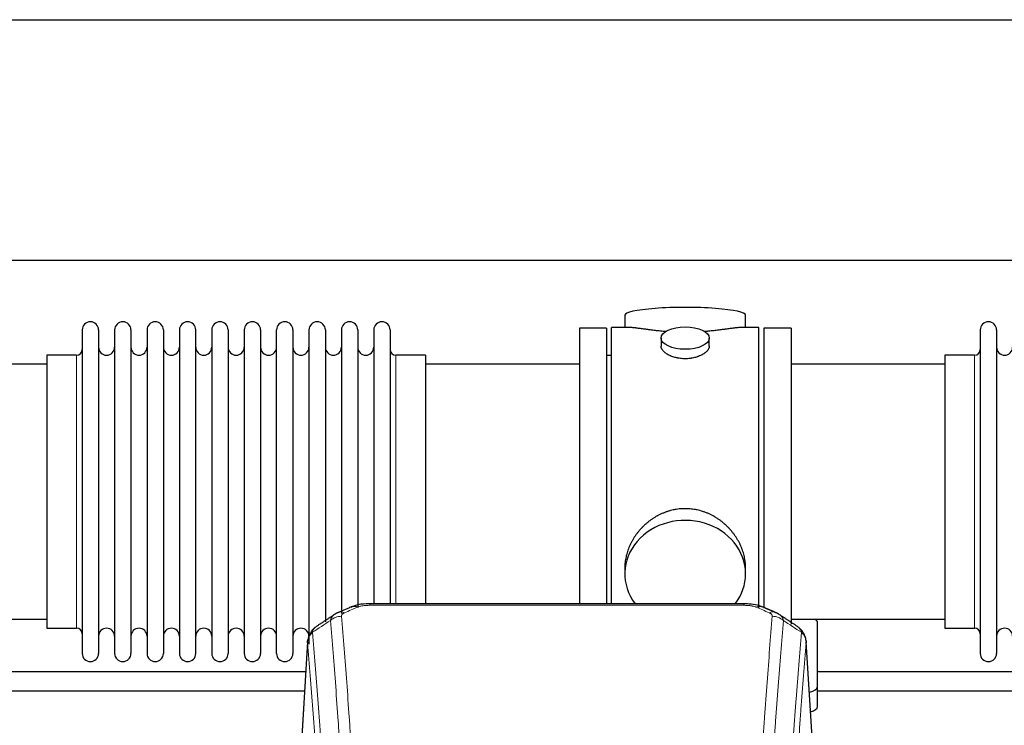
# Model space of a CAD drawing. Header units: inches. Extents: x 0 to 29700, y -16 to 21000.
# Tile 228 of 256: x 25009 to 25623, y 18203 to 18643. Entities that reach past the tile are written whole.
import ezdxf

# ---------------------------------------------------------------- set-up
doc = ezdxf.new("R2010")
doc.units = ezdxf.units.IN
doc.layers.add('1', color=7, linetype='Continuous', true_color=0xffffff)

msp = doc.modelspace()

# ---------------------------------------------------------------- linework, layer by layer
at = {"layer": '1', "color": 2, "linetype": 'Continuous', "lineweight": 25}
for p, q in [((23244.599, 18643.494), (26604.054, 18643.494)), ((23244.599, 18493.494), (26604.054, 18493.494)), ((25386.459, 18459.151), (25386.459, 18451.531)), ((25461.738, 18451.531), (25461.738, 18459.151)), ((25375.099, 18451.101), (25358.099, 18451.101)), ((25358.099, 18451.101), (25358.099, 18349.101)), ((25375.099, 18451.101), (25375.099, 18349.101)), ((25378.099, 18349.101), (25378.099, 18451.531)), ((25389.445, 18451.531), (25378.099, 18451.531)), ((25470.099, 18451.531), (25458.802, 18451.531)), ((25470.099, 18349.101), (25470.099, 18451.531)), ((25473.099, 18451.101), (25473.099, 18276.517)), ((25490.099, 18451.101), (25473.099, 18451.101)), ((25490.099, 18451.101), (25490.099, 18266.569)), ((25048.099, 18450.001), (25048.099, 18248.201)), ((25058.299, 18450.001), (25058.299, 18248.201)), ((25068.299, 18450.001), (25068.299, 18248.201)), ((25078.499, 18450.001), (25078.499, 18248.201)), ((25088.499, 18450.001), (25088.499, 18248.201)), ((25098.699, 18450.001), (25098.699, 18248.201)), ((25108.699, 18450.001), (25108.699, 18248.201)), ((25118.899, 18248.201), (25118.899, 18450.001)), ((25128.899, 18450.001), (25128.899, 18248.201)), ((25139.099, 18450.001), (25139.099, 18248.201)), ((25149.099, 18450.001), (25149.099, 18395.691)), ((25159.299, 18450.001), (25159.299, 18395.691)), ((25169.299, 18395.691), (25169.299, 18450.001)), ((25179.499, 18450.001), (25179.499, 18395.691)), ((25189.499, 18450.001), (25189.499, 18395.691)), ((25199.699, 18450.001), (25199.699, 18395.691)), ((25209.699, 18450.001), (25209.699, 18395.691)), ((25219.899, 18450.001), (25219.899, 18395.691)), ((25229.899, 18450.001), (25229.899, 18395.691)), ((25240.099, 18450.001), (25240.099, 18395.691)), ((25409.051, 18444.898), (25409.051, 18439.933)), ((25439.146, 18439.956), (25439.146, 18444.898)), ((25608.099, 18450.001), (25608.099, 18248.201)), ((25618.299, 18450.001), (25618.299, 18248.201)), ((25044.599, 18434.251), (25026.099, 18434.251)), ((25026.099, 18434.251), (25026.099, 18263.951)), ((25262.099, 18434.251), (25243.599, 18434.251)), ((25262.099, 18434.251), (25262.099, 18388.419)), ((25378.099, 18434.101), (25375.099, 18434.101)), ((25586.099, 18434.251), (25586.099, 18263.951)), ((25604.599, 18434.251), (25586.099, 18434.251)), ((25026.099, 18428.601), (24930.099, 18428.601)), ((25358.099, 18428.601), (25262.099, 18428.601)), ((25586.099, 18428.601), (25490.099, 18428.601)), ((25149.099, 18395.691), (25149.099, 18248.201)), ((25159.299, 18395.691), (25159.299, 18248.201)), ((25169.299, 18248.201), (25169.299, 18395.691)), ((25179.499, 18395.691), (25179.499, 18248.201)), ((25189.499, 18395.691), (25189.499, 18253.943)), ((25199.699, 18395.691), (25199.699, 18267.933)), ((25209.699, 18395.691), (25209.699, 18273.218)), ((25219.899, 18395.691), (25219.899, 18276.911)), ((25229.899, 18395.691), (25229.899, 18279.182)), ((25240.099, 18395.691), (25240.099, 18279.182)), ((25262.099, 18388.419), (25262.099, 18279.181)), ((25358.099, 18349.101), (25358.099, 18279.182)), ((25375.099, 18349.101), (25375.099, 18279.182)), ((25378.099, 18279.181), (25378.099, 18349.101)), ((25470.099, 18276.487), (25470.099, 18349.101)), ((25386.459, 18301.872), (25386.459, 18297.847)), ((25461.738, 18297.847), (25461.738, 18301.87)), ((25460.685, 18279.186), (25227.513, 18279.186)), ((24930.099, 18269.601), (25026.099, 18269.601)), ((25490.099, 18269.601), (25586.099, 18269.601)), ((25506.599, 18227.501), (25506.599, 18267.575)), ((25026.099, 18263.951), (25044.599, 18263.951)), ((25586.099, 18263.951), (25604.599, 18263.951)), ((25188.581, 18255.389), (25183.33, 18168.753)), ((25504.867, 18168.753), (25499.616, 18255.39)), ((25506.599, 18215.083), (25506.599, 18227.501))]:
    msp.add_line(p, q, dxfattribs=at)
at = {"layer": '1', "color": 110, "linetype": 'Continuous', "lineweight": 13}
for p, q in [((25044.599, 18434.251), (25044.599, 18263.951)), ((25243.599, 18434.251), (25243.599, 18388.419)), ((25604.599, 18434.251), (25604.599, 18263.951)), ((25243.599, 18388.419), (25243.599, 18279.181)), ((25227.513, 18279.186), (25227.513, 18278.233)), ((25460.685, 18279.184), (25460.685, 18278.233)), ((25460.685, 18278.233), (25227.513, 18278.233)), ((25188.583, 18254.767), (25183.335, 18168.178)), ((25504.862, 18168.178), (25499.615, 18254.767))]:
    msp.add_line(p, q, dxfattribs=at)
at = {"layer": '1', "color": 2, "linetype": 'Continuous', "lineweight": 25}
for centre, radius, start, end in [((25053.199, 18450.001), 5.1, 0, 180), ((25073.399, 18450.001), 5.1, 0, 180), ((25093.599, 18450.001), 5.1, 0, 180), ((25113.799, 18450.001), 5.1, 0, 180), ((25133.999, 18450.001), 5.1, 0, 180), ((25154.199, 18450.001), 5.1, 0, 180), ((25174.399, 18450.001), 5.1, 0, 180), ((25194.599, 18450.001), 5.1, 0, 180), ((25214.799, 18450.001), 5.1, 0, 180), ((25234.999, 18450.001), 5.1, 0, 180), ((25613.199, 18450.001), 5.1, 0, 180), ((25063.299, 18439.251), 5, 180, 0), ((25083.499, 18439.251), 5, 180, 0), ((25103.699, 18439.251), 5, 180, 0), ((25123.899, 18439.251), 5, 180, 0), ((25144.099, 18439.251), 5, 180, 0), ((25164.299, 18439.251), 5, 180, 0), ((25184.499, 18439.251), 5, 180, 0), ((25204.699, 18439.251), 5, 180, 0), ((25224.899, 18439.251), 5, 180, 0), ((25623.299, 18439.251), 5, 180, 0), ((25044.599, 18437.751), 3.5, 270, 0), ((25243.599, 18437.751), 3.5, 180, 270), ((25604.599, 18437.751), 3.5, 270, 0), ((25044.599, 18260.451), 3.5, 0, 90), ((25063.299, 18258.951), 5, 0, 180), ((25083.499, 18258.951), 5, 0, 180), ((25103.699, 18258.951), 5, 0, 180), ((25123.899, 18258.951), 5, 0, 180), ((25144.099, 18258.951), 5, 0, 180), ((25164.299, 18258.951), 5, 0, 180), ((25184.499, 18258.951), 5, 0, 180), ((25604.599, 18260.451), 3.5, 0, 90), ((25623.299, 18258.951), 5, 0, 180), ((25053.199, 18248.201), 5.1, 180, 0), ((25073.399, 18248.201), 5.1, 180, 0), ((25093.599, 18248.201), 5.1, 180, 0), ((25113.799, 18248.201), 5.1, 180, 0), ((25133.999, 18248.201), 5.1, 180, 0), ((25154.199, 18248.201), 5.1, 180, 0), ((25174.399, 18248.201), 5.1, 180, 0), ((25613.199, 18248.201), 5.1, 180, 0)]:
    msp.add_arc(centre, radius, start, end, dxfattribs=at)
for centre, major_axis, ratio, start_param, end_param in [((25424.099, 18459.151), (37.64, 0), 0.1305262, 0, 3.1415927), ((25424.099, 18297.847), (37.64, 0), 0.8870108, 0, 3.7346664), ((25424.099, 18297.847), (37.64, 0), 0.8870108, 5.6900133, 6.2831853), ((25219.754, 18268.023), (3.953, -9.186), 0.6419268, 2.5510147, 3.1418997), ((25498.599, 18267.575), (-8, 0), 0.4617486, 3.1415927, 3.722063), ((25498.599, 18227.501), (-8, 0), 0.4617486, 1.9439586, 3.1415927), ((25498.599, 18215.083), (-8, 0), 0.4617486, 2.0459273, 3.1415927)]:
    msp.add_ellipse(centre, major_axis=major_axis, ratio=ratio, start_param=start_param, end_param=end_param, dxfattribs=at)
msp.add_ellipse((25424.099, 18444.898), major_axis=(15.048, 0), ratio=0.4617486, dxfattribs=at)
at = {"layer": '1', "color": 110, "linetype": 'Continuous', "lineweight": 13}
for centre, major_axis, ratio, start_param, end_param in [((25211.745, 18264.566), (3.975, -9.176), 0.6408251, 2.5472213, 3.141301), ((25468.443, 18268.023), (-3.953, -9.186), 0.6419268, 3.1410059, 3.7321706), ((25476.452, 18264.566), (3.975, 9.176), 0.6408251, 0.0010737, 0.5943713), ((25209.773, 18262.373), (-9.964, -0.842), 0.9013977, 4.6363308, 5.3961502), ((25478.424, 18262.373), (-9.964, 0.842), 0.9013977, 4.0286278, 4.7884472)]:
    msp.add_ellipse(centre, major_axis=major_axis, ratio=ratio, start_param=start_param, end_param=end_param, dxfattribs=at)
at = {"layer": '1', "color": 2, "linetype": 'Continuous', "lineweight": 25}
for points, knots in [([(25412.227, 18448.942), (25412.224, 18448.943), (25412.222, 18448.943), (25412.146, 18448.949), (25412.072, 18448.955), (25411.924, 18448.967), (25411.704, 18448.985), (25410.898, 18449.052), (25409.603, 18449.168), (25407.921, 18449.335), (25406.284, 18449.513), (25404.69, 18449.698), (25403.141, 18449.888), (25402.137, 18450.017), (25401.519, 18450.097), (25401.396, 18450.113), (25401.151, 18450.146), (25400.786, 18450.194), (25400.427, 18450.242), (25399.717, 18450.337), (25398.793, 18450.462), (25397.472, 18450.642), (25396.214, 18450.813), (25395.02, 18450.972), (25394.266, 18451.069), (25393.717, 18451.137), (25393.446, 18451.17), (25393.182, 18451.201), (25393.007, 18451.222), (25392.92, 18451.232), (25392.491, 18451.281), (25391.831, 18451.353), (25390.922, 18451.437), (25390.094, 18451.496), (25389.457, 18451.525), (25389.102, 18451.53), (25388.979, 18451.531)], [0, 0, 0, 0, 0.0002215, 0.0002215, 0.0071429, 0.0071429, 0.0140642, 0.027907, 0.083278, 0.1386489, 0.1940199, 0.2493909, 0.3047619, 0.3601329, 0.3601329, 0.3739756, 0.3739756, 0.3878184, 0.4155039, 0.4155039, 0.4708749, 0.5262458, 0.5816168, 0.6369878, 0.6923588, 0.6923588, 0.7200443, 0.733887, 0.733887, 0.7477298, 0.7477298, 0.8031008, 0.8584718, 0.9138427, 0.9692137, 1, 1, 1, 1]), ([(25459.223, 18451.531), (25459.099, 18451.53), (25458.742, 18451.525), (25458.101, 18451.496), (25457.268, 18451.436), (25456.658, 18451.38), (25456.259, 18451.339), (25456.178, 18451.331), (25456.016, 18451.314), (25455.769, 18451.288), (25455.517, 18451.259), (25455.003, 18451.2), (25454.295, 18451.115), (25453.167, 18450.971), (25451.973, 18450.812), (25450.711, 18450.64), (25449.826, 18450.519), (25449.144, 18450.427), (25448.799, 18450.38), (25448.448, 18450.332), (25448.212, 18450.301), (25448.093, 18450.285), (25447.499, 18450.205), (25446.532, 18450.077), (25445.034, 18449.885), (25443.49, 18449.696), (25441.9, 18449.511), (25440.261, 18449.334), (25439.137, 18449.222), (25438.281, 18449.141), (25437.851, 18449.102), (25437.415, 18449.063), (25437.196, 18449.044), (25437.123, 18449.038), (25436.977, 18449.025), (25436.69, 18449.001), (25436.402, 18448.977), (25436.187, 18448.96)], [0, 0, 0, 0, 0.0313476, 0.0871263, 0.142905, 0.1986836, 0.1986836, 0.2126283, 0.2126283, 0.226573, 0.2544623, 0.2544623, 0.310241, 0.3660196, 0.4217983, 0.477577, 0.5333556, 0.5333556, 0.561245, 0.5751896, 0.5751896, 0.5891343, 0.5891343, 0.644913, 0.7006917, 0.7564703, 0.812249, 0.8680277, 0.9238063, 0.9238063, 0.9516957, 0.9656403, 0.9656403, 0.9726127, 0.9726127, 0.979585, 1, 1, 1, 1]), ([(25424.099, 18432.023), (25423.601, 18432.023), (25423.107, 18432.038), (25422.129, 18432.095), (25421.643, 18432.138), (25420.681, 18432.251), (25420.204, 18432.322), (25419.612, 18432.427), (25419.435, 18432.46), (25419.259, 18432.495), (25419.141, 18432.519), (25419.083, 18432.531), (25418.791, 18432.592), (25418.56, 18432.644), (25417.877, 18432.809), (25417.433, 18432.932), (25416.569, 18433.199), (25416.149, 18433.343), (25415.536, 18433.577), (25415.335, 18433.658), (25415.037, 18433.783), (25414.938, 18433.825), (25414.792, 18433.89), (25414.743, 18433.912), (25414.646, 18433.955), (25414.213, 18434.153), (25413.804, 18434.361), (25413.111, 18434.746), (25412.782, 18434.945), (25412.16, 18435.357), (25411.867, 18435.571), (25411.523, 18435.845), (25411.455, 18435.901), (25411.322, 18436.012), (25411.257, 18436.068), (25411.066, 18436.236), (25410.945, 18436.349), (25410.597, 18436.69), (25410.387, 18436.919), (25410.012, 18437.382), (25409.846, 18437.616), (25409.631, 18437.969), (25409.565, 18438.088), (25409.489, 18438.236), (25409.475, 18438.266), (25409.446, 18438.325), (25409.432, 18438.355), (25409.391, 18438.444), (25409.365, 18438.503), (25409.244, 18438.799), (25409.172, 18439.033), (25409.075, 18439.497), (25409.051, 18439.727), (25409.051, 18439.957), (25409.051, 18439.96), (25409.051, 18439.963)], [0, 0, 0, 0, 0.0624454, 0.0624454, 0.1248907, 0.1248907, 0.1873361, 0.1873361, 0.2029474, 0.2107531, 0.2107531, 0.2185588, 0.2185588, 0.2497814, 0.2497814, 0.3122268, 0.3122268, 0.3746722, 0.3746722, 0.4058948, 0.4058948, 0.4215062, 0.4215062, 0.4293119, 0.4293119, 0.4371175, 0.4995629, 0.4995629, 0.5620082, 0.5620082, 0.6244536, 0.6244536, 0.6400649, 0.6400649, 0.6556763, 0.6556763, 0.686899, 0.686899, 0.7493443, 0.7493443, 0.8117897, 0.8117897, 0.8430124, 0.8430124, 0.850818, 0.850818, 0.8586237, 0.8586237, 0.874235, 0.874235, 0.9366804, 0.9366804, 0.9991258, 0.9991258, 1, 1, 1, 1]), ([(25439.146, 18439.959), (25439.147, 18439.731), (25439.122, 18439.502), (25439.027, 18439.039), (25438.955, 18438.805), (25438.764, 18438.336), (25438.645, 18438.101), (25438.466, 18437.805), (25438.429, 18437.746), (25438.371, 18437.657), (25438.351, 18437.627), (25438.311, 18437.568), (25438.208, 18437.42), (25438.097, 18437.273), (25437.814, 18436.924), (25437.605, 18436.694), (25437.143, 18436.242), (25436.892, 18436.019), (25436.482, 18435.692), (25436.341, 18435.583), (25436.12, 18435.422), (25436.045, 18435.369), (25435.893, 18435.263), (25435.815, 18435.21), (25435.423, 18434.95), (25435.093, 18434.749), (25434.401, 18434.365), (25434.039, 18434.181), (25433.282, 18433.83), (25432.887, 18433.664), (25432.425, 18433.487), (25432.373, 18433.467), (25432.269, 18433.429), (25432.217, 18433.409), (25432.06, 18433.352), (25431.744, 18433.24), (25431.422, 18433.135), (25430.773, 18432.934), (25430.33, 18432.812), (25429.425, 18432.593), (25428.963, 18432.495), (25428.256, 18432.368), (25428.018, 18432.329), (25427.657, 18432.276), (25427.536, 18432.258), (25427.293, 18432.226), (25427.172, 18432.211), (25426.564, 18432.139), (25426.075, 18432.096), (25425.091, 18432.038), (25424.596, 18432.023), (25424.099, 18432.023)], [0, 0, 0, 0, 0.0621483, 0.0621483, 0.1246718, 0.1246718, 0.1871952, 0.1871952, 0.2028261, 0.2028261, 0.2106415, 0.2106415, 0.2184569, 0.2497186, 0.2497186, 0.3122421, 0.3122421, 0.3747655, 0.3747655, 0.4060273, 0.4060273, 0.4216581, 0.4216581, 0.437289, 0.437289, 0.4998124, 0.4998124, 0.5623359, 0.5623359, 0.6248593, 0.6248593, 0.6326748, 0.6326748, 0.6404902, 0.6404902, 0.656121, 0.6873828, 0.6873828, 0.7499062, 0.7499062, 0.8124297, 0.8124297, 0.8436914, 0.8436914, 0.8593222, 0.8593222, 0.8749531, 0.8749531, 0.9374766, 0.9374766, 1, 1, 1, 1]), ([(25461.738, 18301.835), (25461.738, 18302.367), (25461.723, 18302.904), (25461.678, 18303.722), (25461.654, 18304.072), (25461.624, 18304.424), (25461.612, 18304.564), (25461.605, 18304.635), (25461.585, 18304.846), (25461.512, 18305.55), (25461.339, 18306.813), (25461.019, 18308.49), (25460.611, 18310.16), (25460.114, 18311.822), (25459.531, 18313.475), (25459.083, 18314.571), (25458.784, 18315.254), (25458.724, 18315.391), (25458.601, 18315.663), (25458.414, 18316.071), (25458.22, 18316.475), (25457.822, 18317.278), (25457.266, 18318.337), (25456.358, 18319.888), (25455.375, 18321.403), (25454.318, 18322.88), (25453.564, 18323.84), (25452.979, 18324.549), (25452.781, 18324.784), (25452.479, 18325.134), (25452.377, 18325.25), (25452.173, 18325.482), (25451.66, 18326.056), (25450.709, 18327.062), (25449.384, 18328.34), (25448.003, 18329.557), (25446.566, 18330.711), (25445.071, 18331.801), (25444.036, 18332.485), (25443.244, 18332.98), (25442.978, 18333.142), (25442.642, 18333.342), (25442.575, 18333.381), (25442.44, 18333.46), (25442.237, 18333.578), (25441.492, 18334.002), (25440.257, 18334.656), (25438.577, 18335.443), (25436.864, 18336.145), (25435.118, 18336.76), (25433.338, 18337.289), (25432.129, 18337.581), (25431.213, 18337.777), (25430.906, 18337.839), (25430.521, 18337.911), (25430.444, 18337.925), (25430.29, 18337.953), (25430.058, 18337.993), (25429.209, 18338.135), (25427.819, 18338.319), (25425.966, 18338.467), (25424.112, 18338.516), (25422.258, 18338.468), (25420.403, 18338.322), (25419.166, 18338.159), (25418.393, 18338.036), (25418.239, 18338.01), (25417.929, 18337.957), (25417.467, 18337.874), (25417.007, 18337.782), (25416.092, 18337.586), (25414.882, 18337.295), (25413.1, 18336.767), (25411.349, 18336.151), (25409.629, 18335.446), (25408.502, 18334.919), (25407.666, 18334.502), (25407.388, 18334.359), (25407.042, 18334.176), (25406.904, 18334.102), (25406.629, 18333.953), (25405.878, 18333.538), (25404.676, 18332.824), (25403.128, 18331.802), (25401.634, 18330.713), (25400.195, 18329.558), (25398.808, 18328.336), (25397.92, 18327.478), (25397.43, 18326.983), (25397.376, 18326.928), (25397.268, 18326.817), (25397.214, 18326.762), (25397.053, 18326.595), (25396.732, 18326.26), (25396.419, 18325.92), (25395.802, 18325.236), (25395.003, 18324.31), (25393.878, 18322.878), (25392.824, 18321.405), (25391.842, 18319.892), (25390.932, 18318.338), (25390.374, 18317.275), (25390.041, 18316.603), (25389.975, 18316.467), (25389.846, 18316.197), (25389.654, 18315.791), (25389.47, 18315.384), (25389.114, 18314.569), (25388.668, 18313.478), (25388.086, 18311.831), (25387.59, 18310.173), (25387.182, 18308.506), (25386.861, 18306.829), (25386.706, 18305.705), (25386.628, 18305), (25386.614, 18304.859), (25386.587, 18304.578), (25386.549, 18304.156), (25386.52, 18303.737), (25386.475, 18302.912), (25386.459, 18302.369), (25386.459, 18301.83)], [0, 0, 0, 0, 0.0151373, 0.0151373, 0.0229562, 0.0249109, 0.0249109, 0.0268656, 0.0268656, 0.030775, 0.0464127, 0.0620504, 0.0776881, 0.0933258, 0.1089635, 0.1246012, 0.1246012, 0.1285107, 0.1285107, 0.1324201, 0.1402389, 0.1402389, 0.1558766, 0.1715144, 0.1871521, 0.2027898, 0.2184275, 0.2184275, 0.2262463, 0.2262463, 0.2301558, 0.2301558, 0.2340652, 0.2497029, 0.2653406, 0.2809783, 0.296616, 0.3122537, 0.3278914, 0.3278914, 0.3357103, 0.3357103, 0.337665, 0.337665, 0.3396197, 0.3435291, 0.3591668, 0.3748045, 0.3904422, 0.4060799, 0.4217176, 0.4373554, 0.4373554, 0.4451742, 0.4451742, 0.4471289, 0.4471289, 0.4490836, 0.4529931, 0.4686308, 0.4842685, 0.4999062, 0.5155439, 0.5311816, 0.5468193, 0.5468193, 0.5507287, 0.5507287, 0.5546381, 0.562457, 0.562457, 0.5780947, 0.5937324, 0.6093701, 0.6250078, 0.6406455, 0.6406455, 0.6484644, 0.6484644, 0.6504191, 0.6523738, 0.6562832, 0.6719209, 0.6875586, 0.7031963, 0.7188341, 0.7344718, 0.7501095, 0.7501095, 0.7520642, 0.7520642, 0.7540189, 0.7540189, 0.7579283, 0.7657472, 0.7657472, 0.7813849, 0.7970226, 0.8126603, 0.828298, 0.8439357, 0.8595734, 0.8595734, 0.8634828, 0.8634828, 0.8673923, 0.8752111, 0.8752111, 0.8908488, 0.9064865, 0.9221242, 0.9377619, 0.9533996, 0.9690373, 0.9690373, 0.9729468, 0.9729468, 0.9768562, 0.984675, 0.984675, 1, 1, 1, 1]), ([(25228.812, 18279.169), (25227.585, 18279.21), (25224.143, 18279.131), (25219.512, 18278.724), (25216.618, 18277.396), (25215.683, 18276.873)], [0, 0, 0, 0, 0.2639672, 0.7540872, 1, 1, 1, 1]), ([(25472.33, 18277.078), (25471.728, 18277.397), (25469.515, 18278.413), (25465.529, 18279.03), (25462.201, 18279.136), (25460.682, 18279.058)], [0, 0, 0, 0, 0.1770393, 0.635172, 1, 1, 1, 1]), ([(25193.524, 18264.577), (25193.004, 18264.204), (25191.946, 18263.295), (25190.583, 18261.512), (25189.53, 18259.357), (25189.113, 18257.831), (25188.978, 18257.058)], [0, 0, 0, 0, 0.2123708, 0.4683651, 0.7393635, 1, 1, 1, 1]), ([(25499.533, 18256.05), (25499.421, 18257), (25498.978, 18258.839), (25497.685, 18261.455), (25496.004, 18263.552), (25494.714, 18264.595), (25494.092, 18265.015)], [0, 0, 0, 0, 0.2790385, 0.5536712, 0.8024065, 1, 1, 1, 1]), ([(25188.583, 18254.767), (25188.582, 18254.779), (25188.581, 18254.802), (25188.579, 18254.837), (25188.577, 18254.873), (25188.576, 18254.908), (25188.575, 18254.943), (25188.574, 18254.978), (25188.573, 18255.012), (25188.573, 18255.047), (25188.572, 18255.082), (25188.572, 18255.117), (25188.573, 18255.152), (25188.573, 18255.186), (25188.574, 18255.221), (25188.575, 18255.255), (25188.576, 18255.29), (25188.578, 18255.324), (25188.579, 18255.358), (25188.581, 18255.393), (25188.583, 18255.427), (25188.586, 18255.461), (25188.588, 18255.495), (25188.591, 18255.529), (25188.594, 18255.563), (25188.597, 18255.597), (25188.601, 18255.631), (25188.605, 18255.665), (25188.609, 18255.698), (25188.613, 18255.732), (25188.617, 18255.766), (25188.622, 18255.799), (25188.627, 18255.833), (25188.632, 18255.866), (25188.637, 18255.9), (25188.643, 18255.933), (25188.649, 18255.966), (25188.655, 18255.999), (25188.661, 18256.032), (25188.668, 18256.065), (25188.674, 18256.098), (25188.681, 18256.131), (25188.688, 18256.164), (25188.696, 18256.197), (25188.703, 18256.23), (25188.711, 18256.262), (25188.719, 18256.295), (25188.728, 18256.327), (25188.736, 18256.36), (25188.745, 18256.392), (25188.754, 18256.424), (25188.763, 18256.457), (25188.772, 18256.489), (25188.782, 18256.521), (25188.791, 18256.553), (25188.802, 18256.585), (25188.812, 18256.617), (25188.822, 18256.649), (25188.833, 18256.68), (25188.844, 18256.712), (25188.855, 18256.743), (25188.866, 18256.775), (25188.878, 18256.806), (25188.889, 18256.838), (25188.899, 18256.864), (25188.905, 18256.88), (25188.907, 18256.885)], [0, 0, 0, 0, 0.0160287, 0.0320483, 0.0480589, 0.0640604, 0.080053, 0.0960364, 0.1120109, 0.1279763, 0.1439327, 0.1598801, 0.1758184, 0.1917478, 0.2076681, 0.2235794, 0.2394817, 0.255375, 0.2712593, 0.2871346, 0.3030009, 0.3188582, 0.3347065, 0.3505458, 0.3663762, 0.3821975, 0.3980099, 0.4138133, 0.4296077, 0.4453931, 0.4611696, 0.4769371, 0.4926957, 0.5084453, 0.5241859, 0.5399176, 0.5556403, 0.5713541, 0.5870589, 0.6027548, 0.6184418, 0.6341198, 0.6497889, 0.6654491, 0.6811003, 0.6967426, 0.712376, 0.7280004, 0.743616, 0.7592226, 0.7748203, 0.7904091, 0.8059891, 0.8215601, 0.8371222, 0.8526754, 0.8682197, 0.8837552, 0.8992817, 0.9147994, 0.9303082, 0.9458081, 0.9612991, 0.9767813, 0.9922546, 1, 1, 1, 1]), ([(25499.531, 18256.057), (25499.543, 18256), (25499.598, 18255.692), (25499.626, 18255.355), (25499.625, 18255.05), (25499.624, 18254.979), (25499.622, 18254.909), (25499.619, 18254.838), (25499.616, 18254.791), (25499.615, 18254.767)], [0, 0, 0, 0, 0.135601, 0.730798, 0.7844814, 0.8382432, 0.8920836, 0.9460025, 1, 1, 1, 1]), ([(25747.441, 18236.812), (25744.25, 18236.812), (25663.961, 18236.812), (25583.672, 18236.812), (25506.575, 18236.812)], [0, 0, 0, 0, 0.0397483, 1, 1, 1, 1])]:
    msp.add_open_spline(points, degree=3, knots=knots, dxfattribs=at)
for points, degree in [([(25207.801, 18273.67), (25206.439, 18273.367), (25205.45, 18272.436)], 2), ([(25215.801, 18277.206), (25207.771, 18273.737)], 1), ([(25480.427, 18273.741), (25476.411, 18275.484), (25472.397, 18277.202)], 2), ([(25482.74, 18272.4), (25481.708, 18273.302), (25480.385, 18273.66)], 2), ([(25205.38, 18272.463), (25199.751, 18268.742), (25194.129, 18265.031)], 2), ([(25494.069, 18265.031), (25488.454, 18268.737), (25482.832, 18272.454)], 2), ([(25187.489, 18236.812), (25107.201, 18236.812), (25026.912, 18236.812), (24946.623, 18236.812)], 3), ([(24946.623, 18224.812), (25026.665, 18224.812), (25106.708, 18224.812), (25186.75, 18224.812)], 3), ([(25506.575, 18224.812), (25586.617, 18224.812), (25666.659, 18224.812), (25746.702, 18224.812)], 3)]:
    msp.add_open_spline(points, degree=degree, dxfattribs=at)
at = {"layer": '1', "color": 110, "linetype": 'Continuous', "lineweight": 13}
for points, knots in [([(25209.773, 18271.393), (25209.765, 18271.495), (25209.767, 18271.597), (25209.784, 18271.724), (25209.788, 18271.75), (25209.798, 18271.801), (25209.804, 18271.826), (25209.823, 18271.902), (25209.838, 18271.952), (25209.894, 18272.103), (25209.942, 18272.201), (25210.062, 18272.396), (25210.134, 18272.491), (25210.261, 18272.633), (25210.306, 18272.68), (25210.378, 18272.749), (25210.403, 18272.772), (25210.454, 18272.818), (25210.48, 18272.841), (25210.615, 18272.954), (25210.733, 18273.041), (25210.989, 18273.209), (25211.127, 18273.291), (25211.422, 18273.447), (25211.579, 18273.522), (25211.745, 18273.595)], [0, 0, 0, 0, 0.125, 0.125, 0.15625, 0.15625, 0.1875, 0.1875, 0.25, 0.25, 0.375, 0.375, 0.5, 0.5, 0.5625, 0.5625, 0.59375, 0.59375, 0.625, 0.625, 0.75, 0.75, 0.875, 0.875, 1, 1, 1, 1]), ([(25219.754, 18277.066), (25219.879, 18277.12), (25220.009, 18277.172), (25220.211, 18277.248), (25220.279, 18277.272), (25220.417, 18277.32), (25220.486, 18277.344), (25220.839, 18277.458), (25221.133, 18277.541), (25221.743, 18277.691), (25222.059, 18277.758), (25222.467, 18277.834), (25222.549, 18277.848), (25222.714, 18277.877), (25222.796, 18277.89), (25223.045, 18277.93), (25223.211, 18277.954), (25223.712, 18278.023), (25224.049, 18278.061), (25224.729, 18278.126), (25225.071, 18278.152), (25225.761, 18278.193), (25226.108, 18278.208), (25226.807, 18278.228), (25227.159, 18278.233), (25227.513, 18278.233)], [0, 0, 0, 0, 0.0625, 0.0625, 0.09375, 0.09375, 0.125, 0.125, 0.25, 0.25, 0.375, 0.375, 0.40625, 0.40625, 0.4375, 0.4375, 0.5, 0.5, 0.625, 0.625, 0.75, 0.75, 0.875, 0.875, 1, 1, 1, 1]), ([(25460.685, 18278.233), (25461.039, 18278.233), (25461.392, 18278.228), (25461.833, 18278.216), (25461.921, 18278.213), (25462.097, 18278.206), (25462.185, 18278.203), (25462.449, 18278.191), (25462.624, 18278.182), (25463.146, 18278.151), (25463.49, 18278.124), (25464.173, 18278.058), (25464.511, 18278.019), (25465.178, 18277.928), (25465.508, 18277.875), (25465.874, 18277.807), (25465.914, 18277.799), (25465.995, 18277.784), (25466.115, 18277.76), (25466.393, 18277.702), (25466.625, 18277.649), (25467.079, 18277.537), (25467.371, 18277.454), (25467.927, 18277.273), (25468.193, 18277.174), (25468.443, 18277.066)], [0, 0, 0, 0, 0.125, 0.125, 0.15625, 0.15625, 0.1875, 0.1875, 0.25, 0.25, 0.375, 0.375, 0.5, 0.5, 0.625, 0.625, 0.640625, 0.640625, 0.65625, 0.6875, 0.75, 0.75, 0.875, 0.875, 1, 1, 1, 1]), ([(25476.452, 18273.595), (25476.618, 18273.522), (25476.776, 18273.447), (25476.963, 18273.348), (25476.999, 18273.328), (25477.071, 18273.287), (25477.107, 18273.267), (25477.211, 18273.205), (25477.278, 18273.164), (25477.471, 18273.037), (25477.705, 18272.863), (25477.896, 18272.679), (25478.022, 18272.538), (25478.061, 18272.49), (25478.115, 18272.417), (25478.133, 18272.393), (25478.166, 18272.344), (25478.182, 18272.319), (25478.258, 18272.197), (25478.306, 18272.098), (25478.379, 18271.898), (25478.403, 18271.798), (25478.43, 18271.596), (25478.433, 18271.495), (25478.424, 18271.393)], [0, 0, 0, 0, 0.125, 0.125, 0.15625, 0.15625, 0.1875, 0.1875, 0.25, 0.25, 0.375, 0.5, 0.5, 0.5625, 0.5625, 0.59375, 0.59375, 0.625, 0.625, 0.75, 0.75, 0.875, 0.875, 1, 1, 1, 1]), ([(25202.89, 18268.804), (25202.926, 18269.048), (25202.98, 18269.287), (25203.068, 18269.577), (25203.086, 18269.635), (25203.126, 18269.75), (25203.147, 18269.807), (25203.213, 18269.977), (25203.261, 18270.088), (25203.417, 18270.416), (25203.659, 18270.838), (25203.966, 18271.23), (25204.222, 18271.512), (25204.334, 18271.627), (25204.453, 18271.74), (25204.501, 18271.784), (25204.525, 18271.806), (25204.598, 18271.873), (25204.648, 18271.916), (25204.903, 18272.13), (25205.121, 18272.292), (25205.362, 18272.451), (25205.371, 18272.457), (25205.38, 18272.462)], [0, 0, 0, 0, 0.1656246, 0.1656246, 0.2070308, 0.2070308, 0.2484369, 0.2484369, 0.3312492, 0.3312492, 0.4968738, 0.6624984, 0.6624984, 0.7453108, 0.7660138, 0.7660138, 0.7867169, 0.7867169, 0.8281231, 0.8281231, 0.9937477, 0.9937477, 1, 1, 1, 1]), ([(25214.864, 18086.365), (25214.426, 18094.934), (25213.534, 18111.832), (25212.613, 18128.255), (25211.91, 18140.394), (25211.673, 18144.41), (25211.197, 18152.383), (25210.957, 18156.34), (25210.23, 18168.122), (25209.739, 18175.854), (25209.114, 18185.368), (25208.989, 18187.262), (25208.737, 18191.037), (25208.358, 18196.674), (25207.975, 18202.242), (25207.204, 18213.284), (25206.16, 18227.756), (25204.55, 18248.716), (25203.448, 18262.191), (25202.89, 18268.804)], [0, 0, 0, 0, 0.125, 0.25, 0.25, 0.3125, 0.3125, 0.375, 0.375, 0.5, 0.5, 0.53125, 0.53125, 0.5625, 0.625, 0.625, 0.75, 0.875, 1, 1, 1, 1]), ([(25209.773, 18271.393), (25210.331, 18264.773), (25211.431, 18251.283), (25213.039, 18230.298), (25214.081, 18215.809), (25214.852, 18204.755), (25215.234, 18199.181), (25215.613, 18193.536), (25215.864, 18189.758), (25215.989, 18187.86), (25216.613, 18178.336), (25217.104, 18170.594), (25217.829, 18158.799), (25218.069, 18154.838), (25218.545, 18146.855), (25218.781, 18142.834), (25219.483, 18130.681), (25220.404, 18114.239), (25221.294, 18097.32), (25221.732, 18088.741)], [0, 0, 0, 0, 0.125, 0.25, 0.375, 0.375, 0.4375, 0.46875, 0.46875, 0.5, 0.5, 0.625, 0.625, 0.6875, 0.6875, 0.75, 0.75, 0.875, 1, 1, 1, 1]), ([(25466.466, 18088.741), (25466.903, 18097.32), (25467.794, 18114.239), (25468.714, 18130.681), (25469.416, 18142.834), (25469.652, 18146.855), (25470.128, 18154.838), (25470.368, 18158.799), (25471.093, 18170.594), (25471.585, 18178.336), (25472.208, 18187.86), (25472.333, 18189.758), (25472.585, 18193.536), (25472.963, 18199.181), (25473.345, 18204.755), (25474.116, 18215.809), (25475.158, 18230.298), (25476.766, 18251.283), (25477.867, 18264.773), (25478.424, 18271.393)], [0, 0, 0, 0, 0.125, 0.25, 0.25, 0.3125, 0.3125, 0.375, 0.375, 0.5, 0.5, 0.53125, 0.53125, 0.5625, 0.625, 0.625, 0.75, 0.875, 1, 1, 1, 1]), ([(25485.307, 18268.804), (25484.749, 18262.191), (25483.647, 18248.716), (25482.037, 18227.756), (25480.994, 18213.284), (25480.222, 18202.242), (25479.839, 18196.674), (25479.46, 18191.037), (25479.209, 18187.262), (25479.083, 18185.368), (25478.459, 18175.854), (25477.967, 18168.122), (25477.241, 18156.34), (25477.001, 18152.383), (25476.524, 18144.41), (25476.288, 18140.394), (25475.585, 18128.255), (25474.663, 18111.832), (25473.772, 18094.934), (25473.333, 18086.365)], [0, 0, 0, 0, 0.125, 0.25, 0.375, 0.375, 0.4375, 0.46875, 0.46875, 0.5, 0.5, 0.625, 0.625, 0.6875, 0.6875, 0.75, 0.75, 0.875, 1, 1, 1, 1]), ([(25482.822, 18272.46), (25482.831, 18272.453), (25482.841, 18272.447), (25483.084, 18272.288), (25483.518, 18271.964), (25483.891, 18271.605), (25484.147, 18271.323), (25484.228, 18271.226), (25484.344, 18271.079), (25484.382, 18271.029), (25484.455, 18270.928), (25484.491, 18270.877), (25484.663, 18270.621), (25484.784, 18270.41), (25484.991, 18269.973), (25485.165, 18269.524), (25485.271, 18269.048), (25485.307, 18268.804)], [0, 0, 0, 0, 0.0068075, 0.0068075, 0.1723396, 0.3378717, 0.3378717, 0.4206377, 0.4206377, 0.4620207, 0.4620207, 0.5034038, 0.5034038, 0.6689358, 0.6689358, 0.8344679, 1, 1, 1, 1]), ([(25188.583, 18254.767), (25188.612, 18255.373), (25188.702, 18255.979), (25188.925, 18256.872), (25189.014, 18257.167), (25189.22, 18257.749), (25189.337, 18258.036), (25189.599, 18258.6), (25189.743, 18258.877), (25190.057, 18259.418), (25190.227, 18259.682), (25190.591, 18260.196), (25190.785, 18260.445), (25191.196, 18260.927), (25191.412, 18261.16), (25191.638, 18261.383)], [0, 0, 0, 0, 0.25, 0.25, 0.375, 0.375, 0.5, 0.5, 0.625, 0.625, 0.75, 0.75, 0.875, 0.875, 1, 1, 1, 1]), ([(25191.638, 18261.383), (25191.767, 18261.908), (25191.946, 18262.397), (25192.402, 18263.295), (25192.68, 18263.704), (25193.168, 18264.25), (25193.342, 18264.421), (25193.708, 18264.735), (25193.898, 18264.879), (25194.099, 18265.011)], [0, 0, 0, 0, 0.335226, 0.335226, 0.6704519, 0.6704519, 0.8380649, 0.8380649, 1, 1, 1, 1]), ([(25191.638, 18261.383), (25192.21, 18254.692), (25193.337, 18241.049), (25194.983, 18219.808), (25196.049, 18205.129), (25196.837, 18193.925), (25197.228, 18188.275), (25197.68, 18181.598), (25197.872, 18178.718), (25198, 18176.794), (25198.064, 18175.83), (25198.383, 18171), (25198.763, 18165.157), (25199.201, 18158.256), (25199.387, 18155.281), (25199.511, 18153.294), (25199.573, 18152.299), (25200.129, 18143.321), (25201.102, 18127.113), (25202.513, 18102.061), (25203.421, 18084.865), (25203.867, 18076.143)], [0, 0, 0, 0, 0.125, 0.25, 0.375, 0.375, 0.4375, 0.46875, 0.484375, 0.484375, 0.5, 0.5, 0.5625, 0.59375, 0.609375, 0.609375, 0.625, 0.625, 0.75, 0.875, 1, 1, 1, 1]), ([(25484.33, 18076.143), (25484.386, 18077.233), (25484.442, 18078.321), (25484.554, 18080.494), (25484.722, 18083.747), (25485.118, 18091.298), (25485.461, 18097.699), (25486.155, 18110.409), (25487.095, 18127.106), (25488.553, 18151.408), (25489.558, 18167.112), (25490.132, 18175.806), (25490.195, 18176.77), (25490.323, 18178.694), (25490.516, 18181.574), (25490.967, 18188.253), (25491.359, 18193.905), (25491.687, 18198.576), (25491.753, 18199.508), (25491.885, 18201.368), (25492.083, 18204.152), (25492.549, 18210.606), (25492.951, 18216.064), (25493.763, 18226.883), (25494.86, 18241.048), (25495.988, 18254.692), (25496.559, 18261.383)], [0, 0, 0, 0, 0.015625, 0.015625, 0.03125, 0.0625, 0.125, 0.125, 0.25, 0.375, 0.5, 0.5, 0.515625, 0.515625, 0.53125, 0.5625, 0.625, 0.625, 0.640625, 0.640625, 0.65625, 0.6875, 0.75, 0.75, 0.875, 1, 1, 1, 1]), ([(25494.099, 18265.011), (25494.3, 18264.878), (25494.49, 18264.735), (25494.855, 18264.421), (25495.03, 18264.25), (25495.518, 18263.704), (25495.795, 18263.295), (25496.252, 18262.397), (25496.431, 18261.908), (25496.559, 18261.383)], [0, 0, 0, 0, 0.1617419, 0.1617419, 0.3293935, 0.3293935, 0.6646968, 0.6646968, 1, 1, 1, 1]), ([(25496.559, 18261.383), (25496.786, 18261.16), (25497.002, 18260.927), (25497.412, 18260.445), (25497.606, 18260.196), (25497.97, 18259.682), (25498.14, 18259.418), (25498.454, 18258.877), (25498.599, 18258.6), (25498.86, 18258.036), (25498.977, 18257.749), (25499.183, 18257.167), (25499.272, 18256.872), (25499.495, 18255.979), (25499.585, 18255.373), (25499.615, 18254.767)], [0, 0, 0, 0, 0.125, 0.125, 0.25, 0.25, 0.375, 0.375, 0.5, 0.5, 0.625, 0.625, 0.75, 0.75, 1, 1, 1, 1]), ([(25200.778, 18070.081), (25200.333, 18078.775), (25199.427, 18095.917), (25198.02, 18120.891), (25197.05, 18137.049), (25196.496, 18146), (25196.434, 18146.992), (25196.31, 18148.973), (25196.124, 18151.939), (25195.688, 18158.819), (25195.309, 18164.644), (25194.991, 18169.46), (25194.927, 18170.421), (25194.8, 18172.339), (25194.608, 18175.211), (25194.158, 18181.868), (25193.767, 18187.502), (25192.981, 18198.672), (25191.918, 18213.309), (25190.277, 18234.49), (25189.153, 18248.094), (25188.583, 18254.767)], [0, 0, 0, 0, 0.125, 0.25, 0.375, 0.375, 0.390625, 0.390625, 0.40625, 0.4375, 0.5, 0.5, 0.515625, 0.515625, 0.53125, 0.5625, 0.625, 0.625, 0.75, 0.875, 1, 1, 1, 1]), ([(25499.615, 18254.767), (25499.045, 18248.094), (25497.92, 18234.489), (25496.826, 18220.364), (25496.017, 18209.576), (25495.615, 18204.133), (25495.151, 18197.698), (25494.954, 18194.922), (25494.822, 18193.067), (25494.756, 18192.138), (25494.429, 18187.481), (25494.038, 18181.845), (25493.588, 18175.187), (25493.396, 18172.315), (25493.268, 18170.397), (25493.205, 18169.435), (25492.632, 18160.767), (25491.631, 18145.11), (25490.176, 18120.884), (25488.77, 18095.916), (25487.864, 18078.775), (25487.419, 18070.081)], [0, 0, 0, 0, 0.125, 0.25, 0.25, 0.3125, 0.34375, 0.359375, 0.359375, 0.375, 0.375, 0.4375, 0.46875, 0.484375, 0.484375, 0.5, 0.5, 0.625, 0.75, 0.875, 1, 1, 1, 1])]:
    msp.add_open_spline(points, degree=3, knots=knots, dxfattribs=at)
for points in [[(25219.754, 18277.066), (25217.085, 18275.913), (25214.415, 18274.756), (25211.745, 18273.595)], [(25476.452, 18273.595), (25473.782, 18274.756), (25471.113, 18275.913), (25468.443, 18277.066)], [(25202.89, 18268.804), (25199.138, 18266.327), (25195.387, 18263.854), (25191.638, 18261.383)], [(25496.559, 18261.383), (25492.81, 18263.854), (25489.06, 18266.327), (25485.307, 18268.804)]]:
    msp.add_open_spline(points, degree=3, dxfattribs=at)

doc.saveas('drawing.dxf')
